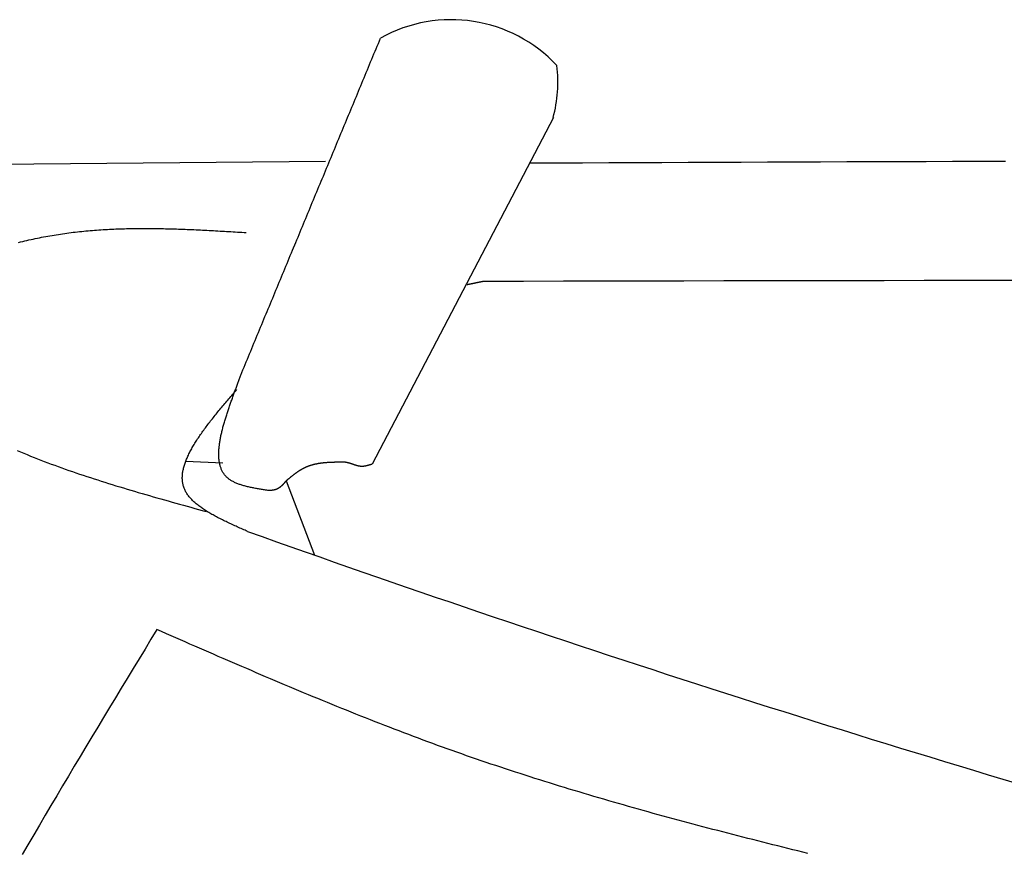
# Model space of a CAD drawing. Extents: x 715 to 7297, y -83 to 6060.
# Tile 31 of 93: x 2524 to 2921, y 4974 to 5310. Entities that reach past the tile are written whole.
import ezdxf

# ---------------------------------------------------------------- set-up
doc = ezdxf.new("R2010")
doc.units = 0
doc.layers.add('CAR', color=10, linetype='CONTINUOUS')

msp = doc.modelspace()

# ---------------------------------------------------------------- linework, layer by layer
at = {"layer": 'CAR'}
for p, q in [((2738.8745, 5270.8103), (2665.7152, 5130.8336)), ((2646.9256, 5253.0824), (2438.6992, 5251.1122)), ((2605.5155, 5131.2487), (2590.4945, 5131.9525)), ((2631.0227, 5124.09), (2642.4355, 5094.1369))]:
    msp.add_line(p, q, dxfattribs=at)
for points in [[(2612.73, 5166.84, 0), (2613.17, 5167.91, 0), (2613.62, 5168.98, 0), (2614.06, 5170.06, 0), (2614.5, 5171.13, 0), (2614.95, 5172.2, 0), (2615.39, 5173.27, 0), (2615.84, 5174.34, 0), (2616.28, 5175.41, 0), (2616.73, 5176.48, 0), (2617.17, 5177.55, 0), (2617.61, 5178.63, 0), (2618.06, 5179.7, 0), (2618.5, 5180.77, 0), (2618.95, 5181.84, 0), (2619.39, 5182.91, 0), (2619.84, 5183.98, 0), (2620.28, 5185.05, 0), (2620.72, 5186.13, 0), (2621.17, 5187.2, 0), (2621.61, 5188.27, 0), (2622.06, 5189.34, 0), (2622.5, 5190.41, 0), (2622.95, 5191.48, 0), (2623.39, 5192.55, 0), (2623.83, 5193.62, 0), (2624.28, 5194.7, 0), (2624.72, 5195.77, 0), (2625.17, 5196.84, 0), (2625.61, 5197.91, 0), (2626.06, 5198.98, 0), (2626.5, 5200.05, 0), (2626.94, 5201.12, 0), (2627.39, 5202.19, 0), (2627.83, 5203.27, 0), (2628.28, 5204.34, 0), (2628.72, 5205.41, 0), (2629.17, 5206.48, 0), (2629.61, 5207.55, 0), (2630.05, 5208.62, 0), (2630.5, 5209.69, 0), (2630.94, 5210.77, 0), (2631.39, 5211.84, 0), (2631.83, 5212.91, 0), (2632.28, 5213.98, 0), (2632.72, 5215.05, 0), (2633.16, 5216.12, 0), (2633.61, 5217.19, 0), (2634.05, 5218.26, 0), (2634.5, 5219.34, 0), (2634.94, 5220.41, 0), (2635.39, 5221.48, 0), (2635.83, 5222.55, 0), (2636.27, 5223.62, 0), (2636.72, 5224.69, 0), (2637.16, 5225.76, 0), (2637.61, 5226.83, 0), (2638.05, 5227.91, 0), (2638.5, 5228.98, 0), (2638.94, 5230.05, 0), (2639.38, 5231.12, 0), (2639.83, 5232.19, 0), (2640.27, 5233.26, 0), (2640.72, 5234.33, 0), (2641.16, 5235.41, 0), (2641.61, 5236.48, 0), (2642.05, 5237.55, 0), (2642.5, 5238.62, 0), (2642.94, 5239.69, 0), (2643.38, 5240.76, 0), (2643.83, 5241.83, 0), (2644.27, 5242.9, 0), (2644.72, 5243.98, 0), (2645.16, 5245.05, 0), (2645.61, 5246.12, 0), (2646.05, 5247.19, 0), (2646.49, 5248.26, 0), (2646.94, 5249.33, 0), (2647.38, 5250.4, 0), (2647.83, 5251.47, 0), (2648.27, 5252.55, 0), (2648.72, 5253.62, 0), (2649.16, 5254.69, 0), (2649.6, 5255.76, 0), (2650.05, 5256.83, 0), (2650.49, 5257.9, 0), (2650.94, 5258.97, 0), (2651.38, 5260.05, 0), (2651.83, 5261.12, 0), (2652.27, 5262.19, 0), (2652.71, 5263.26, 0), (2653.16, 5264.33, 0), (2653.6, 5265.4, 0), (2654.05, 5266.47, 0), (2654.49, 5267.54, 0), (2654.94, 5268.62, 0), (2655.38, 5269.69, 0), (2655.82, 5270.76, 0), (2656.27, 5271.83, 0), (2656.71, 5272.9, 0), (2657.16, 5273.97, 0), (2657.6, 5275.04, 0), (2658.05, 5276.11, 0), (2658.49, 5277.19, 0), (2658.93, 5278.26, 0), (2659.38, 5279.33, 0), (2659.82, 5280.4, 0), (2660.27, 5281.47, 0), (2660.71, 5282.54, 0), (2661.16, 5283.61, 0), (2661.6, 5284.69, 0), (2662.04, 5285.76, 0), (2662.49, 5286.83, 0), (2662.93, 5287.9, 0), (2663.38, 5288.97, 0), (2663.82, 5290.04, 0), (2664.27, 5291.11, 0), (2664.71, 5292.18, 0), (2665.15, 5293.26, 0), (2665.6, 5294.33, 0), (2666.04, 5295.4, 0), (2666.49, 5296.47, 0), (2666.93, 5297.54, 0), (2667.38, 5298.61, 0), (2667.82, 5299.68, 0), (2668.26, 5300.75, 0), (2668.71, 5301.83, 0), (2669.15, 5302.9, 0)], [(2729.28, 5252.45, 0), (2739.95, 5252.49, 0), (2750.62, 5252.54, 0), (2761.29, 5252.59, 0), (2771.95, 5252.63, 0), (2782.62, 5252.68, 0), (2793.29, 5252.72, 0), (2803.96, 5252.77, 0), (2814.63, 5252.81, 0), (2825.3, 5252.86, 0), (2835.97, 5252.9, 0), (2846.64, 5252.94, 0), (2857.31, 5252.99, 0), (2867.98, 5253.03, 0), (2878.65, 5253.07, 0), (2889.32, 5253.12, 0), (2899.99, 5253.16, 0), (2910.66, 5253.2, 0), (2921.33, 5253.24, 0)], [(2523.06, 5220.37, 0), (2523.9, 5220.57, 0), (2524.74, 5220.78, 0), (2525.58, 5220.98, 0), (2526.42, 5221.17, 0), (2527.26, 5221.37, 0), (2528.11, 5221.56, 0), (2528.95, 5221.74, 0), (2529.79, 5221.92, 0), (2530.64, 5222.1, 0), (2531.48, 5222.27, 0), (2532.33, 5222.44, 0), (2533.18, 5222.61, 0), (2534.03, 5222.77, 0), (2534.87, 5222.92, 0), (2535.72, 5223.08, 0), (2536.57, 5223.22, 0), (2537.42, 5223.37, 0), (2538.27, 5223.51, 0), (2539.12, 5223.64, 0), (2539.98, 5223.77, 0), (2540.83, 5223.9, 0), (2541.68, 5224.02, 0), (2542.54, 5224.13, 0), (2543.39, 5224.25, 0), (2544.25, 5224.36, 0), (2545.1, 5224.46, 0), (2545.96, 5224.56, 0), (2546.82, 5224.66, 0), (2547.68, 5224.76, 0), (2548.53, 5224.85, 0), (2549.39, 5224.93, 0), (2550.25, 5225.01, 0), (2551.11, 5225.09, 0), (2551.97, 5225.17, 0), (2552.83, 5225.24, 0), (2553.7, 5225.31, 0), (2554.56, 5225.37, 0), (2555.42, 5225.44, 0), (2556.28, 5225.49, 0), (2557.15, 5225.55, 0), (2558.01, 5225.6, 0), (2558.88, 5225.65, 0), (2559.74, 5225.69, 0), (2560.61, 5225.74, 0), (2561.48, 5225.78, 0), (2562.34, 5225.81, 0), (2563.21, 5225.85, 0), (2564.08, 5225.88, 0), (2564.95, 5225.9, 0), (2565.81, 5225.93, 0), (2566.68, 5225.95, 0), (2567.55, 5225.97, 0), (2568.42, 5225.99, 0), (2569.29, 5226, 0), (2570.16, 5226.01, 0), (2571.04, 5226.02, 0), (2571.91, 5226.03, 0), (2572.78, 5226.03, 0), (2573.65, 5226.03, 0), (2574.52, 5226.03, 0), (2575.4, 5226.03, 0), (2576.27, 5226.02, 0), (2577.14, 5226.02, 0), (2578.02, 5226.01, 0), (2578.89, 5226, 0), (2579.77, 5225.98, 0), (2580.64, 5225.97, 0), (2581.52, 5225.95, 0), (2582.39, 5225.93, 0), (2583.27, 5225.91, 0), (2584.14, 5225.89, 0), (2585.02, 5225.86, 0), (2585.9, 5225.84, 0), (2586.77, 5225.81, 0), (2587.65, 5225.78, 0), (2588.53, 5225.75, 0), (2589.4, 5225.72, 0), (2590.28, 5225.68, 0), (2591.16, 5225.65, 0), (2592.04, 5225.61, 0), (2592.92, 5225.58, 0), (2593.8, 5225.54, 0), (2594.67, 5225.5, 0), (2595.55, 5225.46, 0), (2596.43, 5225.41, 0), (2597.31, 5225.37, 0), (2598.19, 5225.33, 0), (2599.07, 5225.28, 0), (2599.95, 5225.23, 0), (2600.83, 5225.19, 0), (2601.71, 5225.14, 0), (2602.59, 5225.09, 0), (2603.47, 5225.04, 0), (2604.35, 5224.99, 0), (2605.23, 5224.94, 0), (2606.11, 5224.89, 0), (2606.99, 5224.84, 0), (2607.87, 5224.79, 0), (2608.75, 5224.74, 0), (2609.63, 5224.68, 0), (2610.51, 5224.63, 0), (2611.4, 5224.58, 0), (2612.28, 5224.52, 0), (2613.16, 5224.47, 0), (2614.04, 5224.42, 0), (2614.92, 5224.36, 0)], [(2710.65, 5204.62, 0), (2710.6, 5204.61, 0), (2710.54, 5204.6, 0), (2710.49, 5204.59, 0), (2710.44, 5204.58, 0), (2710.39, 5204.57, 0), (2710.34, 5204.56, 0), (2710.28, 5204.55, 0), (2710.23, 5204.54, 0), (2710.18, 5204.53, 0), (2710.13, 5204.52, 0), (2710.08, 5204.51, 0), (2710.02, 5204.5, 0), (2709.97, 5204.48, 0), (2709.92, 5204.47, 0), (2709.87, 5204.46, 0), (2709.82, 5204.45, 0), (2709.76, 5204.44, 0), (2709.71, 5204.43, 0), (2709.66, 5204.42, 0), (2709.61, 5204.41, 0), (2709.56, 5204.4, 0), (2709.5, 5204.39, 0), (2709.45, 5204.38, 0), (2709.4, 5204.37, 0), (2709.35, 5204.36, 0), (2709.3, 5204.34, 0), (2709.24, 5204.33, 0), (2709.19, 5204.32, 0), (2709.14, 5204.31, 0), (2709.09, 5204.3, 0), (2709.04, 5204.29, 0), (2708.98, 5204.28, 0), (2708.93, 5204.27, 0), (2708.88, 5204.26, 0), (2708.83, 5204.25, 0), (2708.78, 5204.24, 0), (2708.72, 5204.23, 0), (2708.67, 5204.22, 0), (2708.62, 5204.2, 0), (2708.57, 5204.19, 0), (2708.52, 5204.18, 0), (2708.46, 5204.17, 0), (2708.41, 5204.16, 0), (2708.36, 5204.15, 0), (2708.31, 5204.14, 0), (2708.26, 5204.13, 0), (2708.2, 5204.12, 0), (2708.15, 5204.11, 0), (2708.1, 5204.1, 0), (2708.05, 5204.09, 0), (2708, 5204.08, 0), (2707.94, 5204.06, 0), (2707.89, 5204.05, 0), (2707.84, 5204.04, 0), (2707.79, 5204.03, 0), (2707.74, 5204.02, 0), (2707.68, 5204.01, 0), (2707.63, 5204, 0), (2707.58, 5203.99, 0), (2707.53, 5203.98, 0), (2707.48, 5203.97, 0), (2707.42, 5203.96, 0), (2707.37, 5203.95, 0), (2707.32, 5203.93, 0), (2707.27, 5203.92, 0), (2707.22, 5203.91, 0), (2707.16, 5203.9, 0), (2707.11, 5203.89, 0), (2707.06, 5203.88, 0), (2707.01, 5203.87, 0), (2706.96, 5203.86, 0), (2706.9, 5203.85, 0), (2706.85, 5203.84, 0), (2706.8, 5203.83, 0), (2706.75, 5203.82, 0), (2706.7, 5203.8, 0), (2706.64, 5203.79, 0), (2706.59, 5203.78, 0), (2706.54, 5203.77, 0), (2706.49, 5203.76, 0), (2706.44, 5203.75, 0), (2706.39, 5203.74, 0), (2706.33, 5203.73, 0), (2706.28, 5203.72, 0), (2706.23, 5203.71, 0), (2706.18, 5203.7, 0), (2706.13, 5203.69, 0), (2706.07, 5203.67, 0), (2706.02, 5203.66, 0), (2705.97, 5203.65, 0), (2705.92, 5203.64, 0), (2705.87, 5203.63, 0), (2705.81, 5203.62, 0), (2705.76, 5203.61, 0), (2705.71, 5203.6, 0), (2705.66, 5203.59, 0), (2705.61, 5203.58, 0), (2705.55, 5203.57, 0), (2705.5, 5203.56, 0), (2705.45, 5203.54, 0), (2705.4, 5203.53, 0), (2705.35, 5203.52, 0), (2705.29, 5203.51, 0), (2705.24, 5203.5, 0), (2705.19, 5203.49, 0), (2705.14, 5203.48, 0), (2705.09, 5203.47, 0), (2705.03, 5203.46, 0), (2704.98, 5203.45, 0), (2704.93, 5203.44, 0), (2704.88, 5203.43, 0), (2704.83, 5203.41, 0), (2704.77, 5203.4, 0), (2704.72, 5203.39, 0), (2704.67, 5203.38, 0), (2704.62, 5203.37, 0), (2704.57, 5203.36, 0), (2704.52, 5203.35, 0), (2704.46, 5203.34, 0), (2704.41, 5203.33, 0), (2704.36, 5203.32, 0), (2704.31, 5203.31, 0), (2704.26, 5203.29, 0), (2704.2, 5203.28, 0), (2704.15, 5203.27, 0), (2704.1, 5203.26, 0), (2704.05, 5203.25, 0)], [(2937.01, 5205.01, 0), (2920.84, 5204.99, 0), (2904.67, 5204.97, 0), (2888.5, 5204.95, 0), (2872.33, 5204.93, 0), (2856.17, 5204.9, 0), (2840, 5204.87, 0), (2823.83, 5204.85, 0), (2807.66, 5204.82, 0), (2791.49, 5204.79, 0), (2775.32, 5204.76, 0), (2759.15, 5204.72, 0), (2742.99, 5204.69, 0), (2726.82, 5204.66, 0), (2710.65, 5204.62, 0)], [(2624.04, 5120.2, 0), (2623.62, 5120.26, 0), (2623.2, 5120.33, 0), (2622.77, 5120.39, 0), (2622.35, 5120.45, 0), (2621.93, 5120.52, 0), (2621.51, 5120.58, 0), (2621.09, 5120.65, 0), (2620.67, 5120.72, 0), (2620.26, 5120.79, 0), (2619.84, 5120.86, 0), (2619.43, 5120.93, 0), (2619.02, 5121, 0), (2618.61, 5121.07, 0), (2618.2, 5121.15, 0), (2617.8, 5121.23, 0), (2617.4, 5121.31, 0), (2617, 5121.39, 0), (2616.6, 5121.47, 0), (2616.21, 5121.56, 0), (2615.82, 5121.65, 0), (2615.43, 5121.74, 0), (2615.05, 5121.83, 0), (2614.67, 5121.93, 0), (2614.3, 5122.03, 0), (2613.93, 5122.13, 0), (2613.57, 5122.23, 0), (2613.21, 5122.34, 0), (2612.85, 5122.46, 0), (2612.5, 5122.57, 0), (2612.15, 5122.69, 0), (2611.81, 5122.82, 0), (2611.48, 5122.94, 0), (2611.15, 5123.08, 0), (2610.83, 5123.21, 0), (2610.51, 5123.35, 0), (2610.2, 5123.5, 0), (2609.9, 5123.65, 0), (2609.6, 5123.8, 0), (2609.31, 5123.96, 0), (2609.03, 5124.13, 0), (2608.75, 5124.3, 0), (2608.48, 5124.47, 0), (2608.22, 5124.65, 0), (2607.97, 5124.84, 0), (2607.72, 5125.03, 0), (2607.48, 5125.23, 0), (2607.25, 5125.43, 0), (2607.03, 5125.64, 0), (2606.82, 5125.85, 0), (2606.61, 5126.08, 0), (2606.42, 5126.3, 0), (2606.23, 5126.54, 0), (2606.05, 5126.78, 0), (2605.88, 5127.02, 0), (2605.71, 5127.27, 0), (2605.55, 5127.52, 0), (2605.41, 5127.79, 0), (2605.26, 5128.05, 0), (2605.13, 5128.32, 0), (2605, 5128.6, 0), (2604.88, 5128.88, 0), (2604.77, 5129.17, 0), (2604.67, 5129.46, 0), (2604.57, 5129.75, 0), (2604.48, 5130.05, 0), (2604.39, 5130.36, 0), (2604.31, 5130.67, 0), (2604.24, 5130.98, 0), (2604.18, 5131.3, 0), (2604.12, 5131.62, 0), (2604.06, 5131.95, 0), (2604.02, 5132.28, 0), (2603.98, 5132.62, 0), (2603.94, 5132.95, 0), (2603.92, 5133.3, 0), (2603.89, 5133.64, 0), (2603.88, 5133.99, 0), (2603.86, 5134.35, 0), (2603.86, 5134.7, 0), (2603.86, 5135.06, 0), (2603.86, 5135.43, 0), (2603.87, 5135.79, 0), (2603.89, 5136.16, 0), (2603.91, 5136.54, 0), (2603.93, 5136.91, 0), (2603.96, 5137.29, 0), (2604, 5137.67, 0), (2604.04, 5138.06, 0), (2604.08, 5138.44, 0), (2604.13, 5138.83, 0), (2604.18, 5139.22, 0), (2604.24, 5139.62, 0), (2604.3, 5140.01, 0), (2604.37, 5140.41, 0), (2604.44, 5140.81, 0), (2604.51, 5141.22, 0), (2604.59, 5141.62, 0), (2604.67, 5142.03, 0), (2604.75, 5142.43, 0), (2604.84, 5142.84, 0), (2604.93, 5143.26, 0), (2605.03, 5143.67, 0), (2605.12, 5144.08, 0), (2605.22, 5144.5, 0), (2605.33, 5144.91, 0), (2605.44, 5145.33, 0), (2605.54, 5145.75, 0), (2605.66, 5146.17, 0), (2605.77, 5146.59, 0), (2605.89, 5147.01, 0), (2606.01, 5147.44, 0), (2606.13, 5147.86, 0), (2606.26, 5148.28, 0), (2606.38, 5148.7, 0), (2606.51, 5149.13, 0), (2606.64, 5149.55, 0), (2606.77, 5149.98, 0), (2606.91, 5150.4, 0), (2607.04, 5150.83, 0), (2607.18, 5151.25, 0), (2607.32, 5151.68, 0), (2607.46, 5152.1, 0), (2607.6, 5152.52, 0), (2607.74, 5152.95, 0), (2607.89, 5153.37, 0), (2608.03, 5153.79, 0), (2608.18, 5154.22, 0), (2608.32, 5154.64, 0), (2608.47, 5155.06, 0), (2608.62, 5155.48, 0), (2608.77, 5155.89, 0), (2608.91, 5156.31, 0), (2609.06, 5156.73, 0), (2609.21, 5157.14, 0), (2609.36, 5157.56, 0), (2609.51, 5157.97, 0), (2609.66, 5158.38, 0), (2609.81, 5158.79, 0), (2609.96, 5159.19, 0), (2610.11, 5159.6, 0), (2610.25, 5160, 0), (2610.4, 5160.4, 0), (2610.55, 5160.8, 0), (2610.69, 5161.2, 0), (2610.84, 5161.59, 0), (2610.98, 5161.99, 0), (2611.13, 5162.38, 0), (2611.27, 5162.77, 0), (2611.41, 5163.15, 0), (2611.55, 5163.53, 0), (2611.69, 5163.91, 0), (2611.82, 5164.29, 0), (2611.96, 5164.66, 0), (2612.09, 5165.03, 0), (2612.22, 5165.4, 0), (2612.35, 5165.77, 0), (2612.48, 5166.13, 0), (2612.6, 5166.49, 0), (2612.73, 5166.84, 0)], [(2615.49, 5103.68, 0), (2614.97, 5103.91, 0), (2614.45, 5104.15, 0), (2613.93, 5104.38, 0), (2613.41, 5104.61, 0), (2612.89, 5104.84, 0), (2612.37, 5105.07, 0), (2611.85, 5105.3, 0), (2611.33, 5105.54, 0), (2610.82, 5105.77, 0), (2610.3, 5106, 0), (2609.79, 5106.23, 0), (2609.28, 5106.47, 0), (2608.78, 5106.7, 0), (2608.27, 5106.94, 0), (2607.77, 5107.17, 0), (2607.27, 5107.41, 0), (2606.77, 5107.65, 0), (2606.28, 5107.89, 0), (2605.79, 5108.13, 0), (2605.3, 5108.37, 0), (2604.82, 5108.61, 0), (2604.34, 5108.85, 0), (2603.86, 5109.09, 0), (2603.39, 5109.34, 0), (2602.92, 5109.58, 0), (2602.46, 5109.83, 0), (2602, 5110.08, 0), (2601.55, 5110.33, 0), (2601.1, 5110.58, 0), (2600.66, 5110.83, 0), (2600.22, 5111.08, 0), (2599.79, 5111.34, 0), (2599.37, 5111.59, 0), (2598.95, 5111.85, 0), (2598.54, 5112.11, 0), (2598.13, 5112.37, 0), (2597.73, 5112.63, 0), (2597.34, 5112.9, 0), (2596.95, 5113.16, 0), (2596.57, 5113.43, 0), (2596.2, 5113.7, 0), (2595.84, 5113.97, 0), (2595.48, 5114.25, 0), (2595.13, 5114.53, 0), (2594.79, 5114.8, 0), (2594.46, 5115.08, 0), (2594.14, 5115.37, 0), (2593.82, 5115.65, 0), (2593.51, 5115.94, 0), (2593.22, 5116.23, 0), (2592.93, 5116.52, 0), (2592.65, 5116.82, 0), (2592.38, 5117.11, 0), (2592.12, 5117.41, 0), (2591.87, 5117.71, 0), (2591.63, 5118.02, 0), (2591.4, 5118.33, 0), (2591.19, 5118.64, 0), (2590.98, 5118.95, 0), (2590.78, 5119.27, 0), (2590.59, 5119.58, 0), (2590.42, 5119.91, 0), (2590.26, 5120.23, 0), (2590.1, 5120.56, 0), (2589.96, 5120.89, 0), (2589.83, 5121.22, 0), (2589.72, 5121.56, 0), (2589.61, 5121.9, 0), (2589.52, 5122.24, 0), (2589.43, 5122.59, 0), (2589.36, 5122.94, 0), (2589.29, 5123.29, 0), (2589.24, 5123.64, 0), (2589.2, 5124, 0), (2589.17, 5124.36, 0), (2589.15, 5124.72, 0), (2589.14, 5125.08, 0), (2589.14, 5125.45, 0), (2589.15, 5125.82, 0), (2589.16, 5126.19, 0), (2589.19, 5126.57, 0), (2589.23, 5126.94, 0), (2589.28, 5127.32, 0), (2589.34, 5127.71, 0), (2589.4, 5128.09, 0), (2589.48, 5128.48, 0), (2589.56, 5128.87, 0), (2589.65, 5129.26, 0), (2589.75, 5129.65, 0), (2589.86, 5130.05, 0), (2589.98, 5130.45, 0), (2590.11, 5130.85, 0), (2590.24, 5131.25, 0), (2590.38, 5131.65, 0), (2590.54, 5132.06, 0), (2590.69, 5132.47, 0), (2590.86, 5132.88, 0), (2591.03, 5133.29, 0), (2591.21, 5133.71, 0), (2591.4, 5134.12, 0), (2591.6, 5134.54, 0), (2591.8, 5134.96, 0), (2592.01, 5135.39, 0), (2592.23, 5135.81, 0), (2592.45, 5136.24, 0), (2592.68, 5136.66, 0), (2592.92, 5137.09, 0), (2593.16, 5137.52, 0), (2593.41, 5137.95, 0), (2593.66, 5138.39, 0), (2593.92, 5138.82, 0), (2594.19, 5139.26, 0), (2594.46, 5139.7, 0), (2594.74, 5140.14, 0), (2595.02, 5140.58, 0), (2595.31, 5141.02, 0), (2595.61, 5141.47, 0), (2595.91, 5141.91, 0), (2596.21, 5142.36, 0), (2596.52, 5142.81, 0), (2596.83, 5143.26, 0), (2597.15, 5143.71, 0), (2597.48, 5144.16, 0), (2597.8, 5144.61, 0), (2598.13, 5145.07, 0), (2598.47, 5145.52, 0), (2598.81, 5145.98, 0), (2599.15, 5146.44, 0), (2599.5, 5146.9, 0), (2599.85, 5147.36, 0), (2600.21, 5147.82, 0), (2600.57, 5148.28, 0), (2600.93, 5148.74, 0), (2601.29, 5149.2, 0), (2601.66, 5149.66, 0), (2602.03, 5150.13, 0), (2602.4, 5150.59, 0), (2602.78, 5151.06, 0), (2603.16, 5151.53, 0), (2603.54, 5151.99, 0), (2603.92, 5152.46, 0), (2604.31, 5152.93, 0), (2604.7, 5153.4, 0), (2605.09, 5153.87, 0), (2605.48, 5154.34, 0), (2605.87, 5154.81, 0), (2606.27, 5155.28, 0), (2606.66, 5155.75, 0), (2607.06, 5156.22, 0), (2607.46, 5156.69, 0), (2607.86, 5157.16, 0), (2608.26, 5157.64, 0), (2608.66, 5158.11, 0), (2609.07, 5158.58, 0), (2609.47, 5159.05, 0), (2609.87, 5159.53, 0), (2610.28, 5160, 0), (2610.68, 5160.47, 0), (2611.08, 5160.95, 0)], [(2522.49, 5136.41, 0), (2523.83, 5135.84, 0), (2525.19, 5135.27, 0), (2526.55, 5134.7, 0), (2527.91, 5134.14, 0), (2529.29, 5133.59, 0), (2530.67, 5133.04, 0), (2532.05, 5132.5, 0), (2533.45, 5131.97, 0), (2534.84, 5131.43, 0), (2536.25, 5130.91, 0), (2537.66, 5130.39, 0), (2539.07, 5129.87, 0), (2540.49, 5129.36, 0), (2541.92, 5128.85, 0), (2543.35, 5128.34, 0), (2544.79, 5127.84, 0), (2546.23, 5127.35, 0), (2547.68, 5126.86, 0), (2549.13, 5126.37, 0), (2550.58, 5125.89, 0), (2552.04, 5125.41, 0), (2553.51, 5124.93, 0), (2554.98, 5124.46, 0), (2556.45, 5123.99, 0), (2557.92, 5123.52, 0), (2559.4, 5123.06, 0), (2560.89, 5122.6, 0), (2562.37, 5122.14, 0), (2563.86, 5121.69, 0), (2565.36, 5121.24, 0), (2566.85, 5120.79, 0), (2568.35, 5120.34, 0), (2569.85, 5119.9, 0), (2571.36, 5119.46, 0), (2572.87, 5119.02, 0), (2574.37, 5118.58, 0), (2575.89, 5118.14, 0), (2577.4, 5117.71, 0), (2578.91, 5117.27, 0), (2580.43, 5116.84, 0), (2581.95, 5116.41, 0), (2583.47, 5115.98, 0), (2584.99, 5115.56, 0), (2586.51, 5115.13, 0), (2588.04, 5114.7, 0), (2589.56, 5114.28, 0), (2591.09, 5113.86, 0), (2592.61, 5113.43, 0), (2594.14, 5113.01, 0), (2595.67, 5112.59, 0), (2597.2, 5112.16, 0), (2598.72, 5111.74, 0)], [(2653.55, 5131.63, 0), (2653.39, 5131.63, 0), (2653.23, 5131.63, 0), (2653.08, 5131.63, 0), (2652.92, 5131.62, 0), (2652.76, 5131.62, 0), (2652.6, 5131.62, 0), (2652.44, 5131.62, 0), (2652.28, 5131.62, 0), (2652.12, 5131.61, 0), (2651.96, 5131.61, 0), (2651.8, 5131.61, 0), (2651.64, 5131.61, 0), (2651.48, 5131.61, 0), (2651.32, 5131.6, 0), (2651.16, 5131.6, 0), (2651, 5131.6, 0), (2650.84, 5131.59, 0), (2650.68, 5131.59, 0), (2650.52, 5131.59, 0), (2650.37, 5131.58, 0), (2650.21, 5131.58, 0), (2650.05, 5131.57, 0), (2649.89, 5131.57, 0), (2649.73, 5131.56, 0), (2649.57, 5131.56, 0), (2649.42, 5131.55, 0), (2649.26, 5131.55, 0), (2649.1, 5131.54, 0), (2648.94, 5131.53, 0), (2648.78, 5131.53, 0), (2648.63, 5131.52, 0), (2648.47, 5131.51, 0), (2648.31, 5131.5, 0), (2648.16, 5131.49, 0), (2648, 5131.49, 0), (2647.84, 5131.48, 0), (2647.69, 5131.47, 0), (2647.53, 5131.46, 0), (2647.37, 5131.44, 0), (2647.22, 5131.43, 0), (2647.06, 5131.42, 0), (2646.91, 5131.41, 0), (2646.75, 5131.4, 0), (2646.6, 5131.38, 0), (2646.44, 5131.37, 0), (2646.29, 5131.35, 0), (2646.13, 5131.34, 0), (2645.98, 5131.32, 0), (2645.83, 5131.3, 0), (2645.67, 5131.29, 0), (2645.52, 5131.27, 0), (2645.37, 5131.25, 0), (2645.21, 5131.23, 0), (2645.06, 5131.21, 0), (2644.91, 5131.19, 0), (2644.76, 5131.17, 0), (2644.6, 5131.15, 0), (2644.45, 5131.12, 0), (2644.3, 5131.1, 0), (2644.15, 5131.08, 0), (2644, 5131.05, 0), (2643.85, 5131.03, 0), (2643.7, 5131, 0), (2643.55, 5130.97, 0), (2643.4, 5130.94, 0), (2643.25, 5130.91, 0), (2643.1, 5130.88, 0), (2642.96, 5130.85, 0), (2642.81, 5130.82, 0), (2642.66, 5130.79, 0), (2642.51, 5130.76, 0), (2642.37, 5130.72, 0), (2642.22, 5130.69, 0), (2642.07, 5130.65, 0), (2641.93, 5130.61, 0), (2641.78, 5130.57, 0), (2641.64, 5130.54, 0), (2641.49, 5130.5, 0), (2641.35, 5130.45, 0), (2641.21, 5130.41, 0), (2641.06, 5130.37, 0), (2640.92, 5130.32, 0), (2640.78, 5130.28, 0), (2640.63, 5130.23, 0), (2640.49, 5130.19, 0), (2640.35, 5130.14, 0), (2640.21, 5130.09, 0), (2640.07, 5130.04, 0), (2639.93, 5129.98, 0), (2639.79, 5129.93, 0), (2639.65, 5129.88, 0), (2639.51, 5129.82, 0), (2639.38, 5129.77, 0), (2639.24, 5129.71, 0), (2639.1, 5129.65, 0), (2638.96, 5129.59, 0), (2638.83, 5129.53, 0), (2638.69, 5129.46, 0), (2638.56, 5129.4, 0), (2638.42, 5129.34, 0), (2638.29, 5129.27, 0), (2638.15, 5129.2, 0), (2638.02, 5129.13, 0), (2637.89, 5129.06, 0), (2637.75, 5128.99, 0), (2637.62, 5128.92, 0), (2637.49, 5128.85, 0), (2637.36, 5128.77, 0), (2637.23, 5128.7, 0), (2637.1, 5128.62, 0), (2636.97, 5128.55, 0), (2636.84, 5128.47, 0), (2636.71, 5128.39, 0), (2636.58, 5128.31, 0), (2636.45, 5128.23, 0), (2636.32, 5128.15, 0), (2636.2, 5128.06, 0), (2636.07, 5127.98, 0), (2635.94, 5127.9, 0), (2635.81, 5127.81, 0), (2635.69, 5127.73, 0), (2635.56, 5127.64, 0), (2635.43, 5127.55, 0), (2635.31, 5127.46, 0), (2635.18, 5127.38, 0), (2635.06, 5127.29, 0), (2634.93, 5127.2, 0), (2634.81, 5127.11, 0), (2634.68, 5127.02, 0), (2634.56, 5126.92, 0), (2634.44, 5126.83, 0), (2634.31, 5126.74, 0), (2634.19, 5126.64, 0), (2634.06, 5126.55, 0), (2633.94, 5126.46, 0), (2633.82, 5126.36, 0), (2633.7, 5126.27, 0), (2633.57, 5126.17, 0), (2633.45, 5126.07, 0), (2633.33, 5125.98, 0), (2633.21, 5125.88, 0), (2633.08, 5125.78, 0), (2632.96, 5125.68, 0), (2632.84, 5125.59, 0), (2632.72, 5125.49, 0), (2632.6, 5125.39, 0), (2632.48, 5125.29, 0), (2632.35, 5125.19, 0), (2632.23, 5125.09, 0), (2632.11, 5124.99, 0), (2631.99, 5124.89, 0), (2631.87, 5124.79, 0), (2631.75, 5124.69, 0), (2631.63, 5124.59, 0), (2631.51, 5124.49, 0), (2631.39, 5124.39, 0), (2631.26, 5124.29, 0), (2631.14, 5124.19, 0), (2631.02, 5124.09, 0)], [(2665.72, 5130.83, 0), (2665.64, 5130.81, 0), (2665.56, 5130.78, 0), (2665.48, 5130.76, 0), (2665.41, 5130.73, 0), (2665.33, 5130.71, 0), (2665.25, 5130.68, 0), (2665.18, 5130.66, 0), (2665.1, 5130.63, 0), (2665.02, 5130.61, 0), (2664.95, 5130.58, 0), (2664.87, 5130.56, 0), (2664.79, 5130.54, 0), (2664.72, 5130.51, 0), (2664.64, 5130.49, 0), (2664.56, 5130.47, 0), (2664.49, 5130.44, 0), (2664.41, 5130.42, 0), (2664.33, 5130.4, 0), (2664.26, 5130.37, 0), (2664.18, 5130.35, 0), (2664.1, 5130.33, 0), (2664.03, 5130.31, 0), (2663.95, 5130.29, 0), (2663.87, 5130.27, 0), (2663.8, 5130.25, 0), (2663.72, 5130.23, 0), (2663.64, 5130.21, 0), (2663.57, 5130.19, 0), (2663.49, 5130.17, 0), (2663.41, 5130.16, 0), (2663.34, 5130.14, 0), (2663.26, 5130.12, 0), (2663.18, 5130.11, 0), (2663.11, 5130.09, 0), (2663.03, 5130.08, 0), (2662.95, 5130.06, 0), (2662.88, 5130.05, 0), (2662.8, 5130.04, 0), (2662.73, 5130.03, 0), (2662.65, 5130.01, 0), (2662.57, 5130, 0), (2662.5, 5129.99, 0), (2662.42, 5129.98, 0), (2662.34, 5129.98, 0), (2662.27, 5129.97, 0), (2662.19, 5129.96, 0), (2662.11, 5129.96, 0), (2662.04, 5129.95, 0), (2661.96, 5129.95, 0), (2661.88, 5129.94, 0), (2661.81, 5129.94, 0), (2661.73, 5129.94, 0), (2661.66, 5129.94, 0), (2661.58, 5129.94, 0), (2661.5, 5129.94, 0), (2661.43, 5129.94, 0), (2661.35, 5129.95, 0), (2661.27, 5129.95, 0), (2661.2, 5129.95, 0), (2661.12, 5129.96, 0), (2661.05, 5129.97, 0), (2660.97, 5129.98, 0), (2660.89, 5129.98, 0), (2660.82, 5129.99, 0), (2660.74, 5130, 0), (2660.66, 5130.02, 0), (2660.59, 5130.03, 0), (2660.51, 5130.04, 0), (2660.44, 5130.05, 0), (2660.36, 5130.07, 0), (2660.28, 5130.08, 0), (2660.21, 5130.1, 0), (2660.13, 5130.12, 0), (2660.06, 5130.13, 0), (2659.98, 5130.15, 0), (2659.9, 5130.17, 0), (2659.83, 5130.19, 0), (2659.75, 5130.21, 0), (2659.68, 5130.23, 0), (2659.6, 5130.25, 0), (2659.52, 5130.27, 0), (2659.45, 5130.29, 0), (2659.37, 5130.31, 0), (2659.3, 5130.34, 0), (2659.22, 5130.36, 0), (2659.14, 5130.38, 0), (2659.07, 5130.41, 0), (2658.99, 5130.43, 0), (2658.92, 5130.45, 0), (2658.84, 5130.48, 0), (2658.76, 5130.5, 0), (2658.69, 5130.53, 0), (2658.61, 5130.55, 0), (2658.54, 5130.58, 0), (2658.46, 5130.6, 0), (2658.38, 5130.63, 0), (2658.31, 5130.66, 0), (2658.23, 5130.68, 0), (2658.16, 5130.71, 0), (2658.08, 5130.73, 0), (2658, 5130.76, 0), (2657.93, 5130.79, 0), (2657.85, 5130.81, 0), (2657.78, 5130.84, 0), (2657.7, 5130.87, 0), (2657.62, 5130.89, 0), (2657.55, 5130.92, 0), (2657.47, 5130.94, 0), (2657.4, 5130.97, 0), (2657.32, 5131, 0), (2657.24, 5131.02, 0), (2657.17, 5131.05, 0), (2657.09, 5131.07, 0), (2657.01, 5131.1, 0), (2656.94, 5131.12, 0), (2656.86, 5131.15, 0), (2656.79, 5131.17, 0), (2656.71, 5131.19, 0), (2656.63, 5131.22, 0), (2656.56, 5131.24, 0), (2656.48, 5131.26, 0), (2656.4, 5131.29, 0), (2656.33, 5131.31, 0), (2656.25, 5131.33, 0), (2656.17, 5131.35, 0), (2656.1, 5131.37, 0), (2656.02, 5131.39, 0), (2655.94, 5131.41, 0), (2655.87, 5131.43, 0), (2655.79, 5131.45, 0), (2655.71, 5131.47, 0), (2655.64, 5131.48, 0), (2655.56, 5131.5, 0), (2655.48, 5131.52, 0), (2655.41, 5131.53, 0), (2655.33, 5131.54, 0), (2655.25, 5131.56, 0), (2655.18, 5131.57, 0), (2655.1, 5131.58, 0), (2655.02, 5131.59, 0), (2654.95, 5131.61, 0), (2654.87, 5131.61, 0), (2654.79, 5131.62, 0), (2654.72, 5131.63, 0), (2654.64, 5131.64, 0), (2654.56, 5131.64, 0), (2654.48, 5131.65, 0), (2654.41, 5131.65, 0), (2654.33, 5131.66, 0), (2654.25, 5131.66, 0), (2654.17, 5131.66, 0), (2654.1, 5131.66, 0), (2654.02, 5131.66, 0), (2653.94, 5131.66, 0), (2653.86, 5131.65, 0), (2653.79, 5131.65, 0), (2653.71, 5131.64, 0), (2653.63, 5131.64, 0), (2653.55, 5131.63, 0)], [(2631.02, 5124.09, 0), (2630.99, 5124.05, 0), (2630.95, 5124.01, 0), (2630.91, 5123.96, 0), (2630.88, 5123.92, 0), (2630.84, 5123.88, 0), (2630.81, 5123.84, 0), (2630.77, 5123.79, 0), (2630.74, 5123.75, 0), (2630.7, 5123.71, 0), (2630.66, 5123.67, 0), (2630.63, 5123.63, 0), (2630.59, 5123.58, 0), (2630.55, 5123.54, 0), (2630.52, 5123.5, 0), (2630.48, 5123.46, 0), (2630.45, 5123.42, 0), (2630.41, 5123.38, 0), (2630.37, 5123.33, 0), (2630.34, 5123.29, 0), (2630.3, 5123.25, 0), (2630.26, 5123.21, 0), (2630.23, 5123.17, 0), (2630.19, 5123.13, 0), (2630.16, 5123.09, 0), (2630.12, 5123.05, 0), (2630.08, 5123.01, 0), (2630.05, 5122.97, 0), (2630.01, 5122.93, 0), (2629.97, 5122.88, 0), (2629.94, 5122.84, 0), (2629.9, 5122.8, 0), (2629.86, 5122.76, 0), (2629.82, 5122.73, 0), (2629.79, 5122.69, 0), (2629.75, 5122.65, 0), (2629.71, 5122.61, 0), (2629.68, 5122.57, 0), (2629.64, 5122.53, 0), (2629.6, 5122.49, 0), (2629.56, 5122.45, 0), (2629.52, 5122.41, 0), (2629.49, 5122.38, 0), (2629.45, 5122.34, 0), (2629.41, 5122.3, 0), (2629.37, 5122.26, 0), (2629.33, 5122.23, 0), (2629.3, 5122.19, 0), (2629.26, 5122.15, 0), (2629.22, 5122.11, 0), (2629.18, 5122.08, 0), (2629.14, 5122.04, 0), (2629.1, 5122.01, 0), (2629.06, 5121.97, 0), (2629.03, 5121.94, 0), (2628.99, 5121.9, 0), (2628.95, 5121.87, 0), (2628.91, 5121.83, 0), (2628.87, 5121.8, 0), (2628.83, 5121.76, 0), (2628.79, 5121.73, 0), (2628.75, 5121.7, 0), (2628.71, 5121.66, 0), (2628.67, 5121.63, 0), (2628.63, 5121.6, 0), (2628.59, 5121.56, 0), (2628.55, 5121.53, 0), (2628.51, 5121.5, 0), (2628.47, 5121.47, 0), (2628.43, 5121.44, 0), (2628.38, 5121.41, 0), (2628.34, 5121.38, 0), (2628.3, 5121.35, 0), (2628.26, 5121.32, 0), (2628.22, 5121.29, 0), (2628.18, 5121.26, 0), (2628.13, 5121.23, 0), (2628.09, 5121.2, 0), (2628.05, 5121.18, 0), (2628.01, 5121.15, 0), (2627.96, 5121.12, 0), (2627.92, 5121.09, 0), (2627.88, 5121.07, 0), (2627.84, 5121.04, 0), (2627.79, 5121.02, 0), (2627.75, 5120.99, 0), (2627.7, 5120.97, 0), (2627.66, 5120.94, 0), (2627.62, 5120.92, 0), (2627.57, 5120.9, 0), (2627.53, 5120.87, 0), (2627.48, 5120.85, 0), (2627.44, 5120.83, 0), (2627.39, 5120.81, 0), (2627.35, 5120.78, 0), (2627.3, 5120.76, 0), (2627.26, 5120.74, 0), (2627.21, 5120.72, 0), (2627.16, 5120.7, 0), (2627.12, 5120.68, 0), (2627.07, 5120.67, 0), (2627.02, 5120.65, 0), (2626.98, 5120.63, 0), (2626.93, 5120.61, 0), (2626.88, 5120.6, 0), (2626.83, 5120.58, 0), (2626.79, 5120.57, 0), (2626.74, 5120.55, 0), (2626.69, 5120.54, 0), (2626.64, 5120.52, 0), (2626.59, 5120.51, 0), (2626.54, 5120.49, 0), (2626.49, 5120.48, 0), (2626.45, 5120.47, 0), (2626.4, 5120.46, 0), (2626.35, 5120.45, 0), (2626.3, 5120.43, 0), (2626.25, 5120.42, 0), (2626.2, 5120.41, 0), (2626.15, 5120.4, 0), (2626.1, 5120.39, 0), (2626.04, 5120.38, 0), (2625.99, 5120.38, 0), (2625.94, 5120.37, 0), (2625.89, 5120.36, 0), (2625.84, 5120.35, 0), (2625.79, 5120.34, 0), (2625.74, 5120.33, 0), (2625.69, 5120.33, 0), (2625.63, 5120.32, 0), (2625.58, 5120.31, 0), (2625.53, 5120.31, 0), (2625.48, 5120.3, 0), (2625.43, 5120.3, 0), (2625.37, 5120.29, 0), (2625.32, 5120.28, 0), (2625.27, 5120.28, 0), (2625.22, 5120.27, 0), (2625.16, 5120.27, 0), (2625.11, 5120.26, 0), (2625.06, 5120.26, 0), (2625, 5120.26, 0), (2624.95, 5120.25, 0), (2624.9, 5120.25, 0), (2624.85, 5120.24, 0), (2624.79, 5120.24, 0), (2624.74, 5120.24, 0), (2624.69, 5120.23, 0), (2624.63, 5120.23, 0), (2624.58, 5120.23, 0), (2624.52, 5120.22, 0), (2624.47, 5120.22, 0), (2624.42, 5120.22, 0), (2624.36, 5120.21, 0), (2624.31, 5120.21, 0), (2624.26, 5120.21, 0), (2624.2, 5120.21, 0), (2624.15, 5120.2, 0), (2624.1, 5120.2, 0), (2624.04, 5120.2, 0)], [(2578.89, 5064.07, 0), (2576.49, 5060.13, 0), (2574.09, 5056.19, 0), (2571.7, 5052.25, 0), (2569.3, 5048.3, 0), (2566.91, 5044.36, 0), (2564.52, 5040.42, 0), (2562.13, 5036.48, 0), (2559.75, 5032.54, 0), (2557.36, 5028.59, 0), (2554.99, 5024.65, 0), (2552.61, 5020.7, 0), (2550.24, 5016.75, 0), (2547.87, 5012.8, 0), (2545.51, 5008.85, 0), (2543.16, 5004.9, 0), (2540.81, 5000.95, 0), (2538.46, 4996.99, 0), (2536.12, 4993.03, 0), (2533.79, 4989.08, 0), (2531.47, 4985.11, 0), (2529.15, 4981.15, 0), (2526.85, 4977.18, 0), (2524.55, 4973.21, 0)], [(2841.6, 4973.7, 0), (2839.58, 4974.2, 0), (2837.55, 4974.69, 0), (2835.53, 4975.19, 0), (2833.51, 4975.69, 0), (2831.49, 4976.2, 0), (2829.48, 4976.7, 0), (2827.46, 4977.2, 0), (2825.44, 4977.71, 0), (2823.42, 4978.22, 0), (2821.4, 4978.73, 0), (2819.39, 4979.24, 0), (2817.37, 4979.75, 0), (2815.36, 4980.27, 0), (2813.34, 4980.78, 0), (2811.33, 4981.3, 0), (2809.31, 4981.82, 0), (2807.3, 4982.34, 0), (2805.29, 4982.87, 0), (2803.28, 4983.39, 0), (2801.27, 4983.92, 0), (2799.26, 4984.45, 0), (2797.25, 4984.98, 0), (2795.24, 4985.51, 0), (2793.23, 4986.05, 0), (2791.22, 4986.59, 0), (2789.22, 4987.13, 0), (2787.21, 4987.67, 0), (2785.21, 4988.21, 0), (2783.2, 4988.76, 0), (2781.2, 4989.31, 0), (2779.2, 4989.86, 0), (2777.19, 4990.42, 0), (2775.19, 4990.97, 0), (2773.19, 4991.53, 0), (2771.19, 4992.1, 0), (2769.2, 4992.66, 0), (2767.2, 4993.23, 0), (2765.2, 4993.8, 0), (2763.21, 4994.38, 0), (2761.21, 4994.95, 0), (2759.22, 4995.53, 0), (2757.23, 4996.11, 0), (2755.24, 4996.7, 0), (2753.25, 4997.29, 0), (2751.26, 4997.88, 0), (2749.27, 4998.48, 0), (2747.29, 4999.07, 0), (2745.3, 4999.68, 0), (2743.32, 5000.28, 0), (2741.33, 5000.89, 0), (2739.35, 5001.5, 0), (2737.37, 5002.11, 0), (2735.39, 5002.73, 0), (2733.41, 5003.35, 0), (2731.43, 5003.98, 0), (2729.46, 5004.61, 0), (2727.48, 5005.24, 0), (2725.51, 5005.88, 0), (2723.54, 5006.52, 0), (2721.57, 5007.16, 0), (2719.6, 5007.81, 0), (2717.63, 5008.46, 0), (2715.66, 5009.12, 0), (2713.7, 5009.78, 0), (2711.73, 5010.44, 0), (2709.77, 5011.11, 0), (2707.81, 5011.78, 0), (2705.85, 5012.46, 0), (2703.89, 5013.14, 0), (2701.93, 5013.82, 0), (2699.98, 5014.51, 0), (2698.02, 5015.2, 0), (2696.07, 5015.9, 0), (2694.12, 5016.6, 0), (2692.17, 5017.31, 0), (2690.22, 5018.02, 0), (2688.27, 5018.74, 0), (2686.33, 5019.45, 0), (2684.39, 5020.18, 0), (2682.44, 5020.9, 0), (2680.5, 5021.64, 0), (2678.56, 5022.37, 0), (2676.62, 5023.11, 0), (2674.69, 5023.85, 0), (2672.75, 5024.6, 0), (2670.82, 5025.35, 0), (2668.88, 5026.1, 0), (2666.95, 5026.85, 0), (2665.02, 5027.61, 0), (2663.09, 5028.38, 0), (2661.16, 5029.14, 0), (2659.23, 5029.91, 0), (2657.3, 5030.68, 0), (2655.38, 5031.46, 0), (2653.45, 5032.24, 0), (2651.53, 5033.02, 0), (2649.61, 5033.8, 0), (2647.68, 5034.59, 0), (2645.76, 5035.38, 0), (2643.84, 5036.17, 0), (2641.92, 5036.96, 0), (2640, 5037.76, 0), (2638.08, 5038.56, 0), (2636.17, 5039.36, 0), (2634.25, 5040.16, 0), (2632.34, 5040.97, 0), (2630.42, 5041.77, 0), (2628.51, 5042.58, 0), (2626.59, 5043.39, 0), (2624.68, 5044.21, 0), (2622.77, 5045.02, 0), (2620.85, 5045.84, 0), (2618.94, 5046.65, 0), (2617.03, 5047.47, 0), (2615.12, 5048.29, 0), (2613.21, 5049.12, 0), (2611.3, 5049.94, 0), (2609.39, 5050.76, 0), (2607.48, 5051.59, 0), (2605.58, 5052.42, 0), (2603.67, 5053.24, 0), (2601.76, 5054.07, 0), (2599.85, 5054.9, 0), (2597.95, 5055.73, 0), (2596.04, 5056.56, 0), (2594.13, 5057.4, 0), (2592.23, 5058.23, 0), (2590.32, 5059.06, 0), (2588.41, 5059.89, 0), (2586.51, 5060.73, 0), (2584.6, 5061.56, 0), (2582.7, 5062.4, 0), (2580.79, 5063.23, 0), (2578.89, 5064.07, 0)]]:
    msp.add_polyline3d(points, dxfattribs=at)
for centre, radius, start, end in [((2697.6552, 5251.8613), 58.4556, 43.102017, 119.182295), ((2685.1019, 5285.2517), 55.6212, 344.910428, 6.765274), ((4698.9248, 10940.1807), 6197.2071, 250.35516699, 254.00603101)]:
    msp.add_arc(centre, radius, start, end, dxfattribs=at)

doc.saveas('drawing.dxf')
